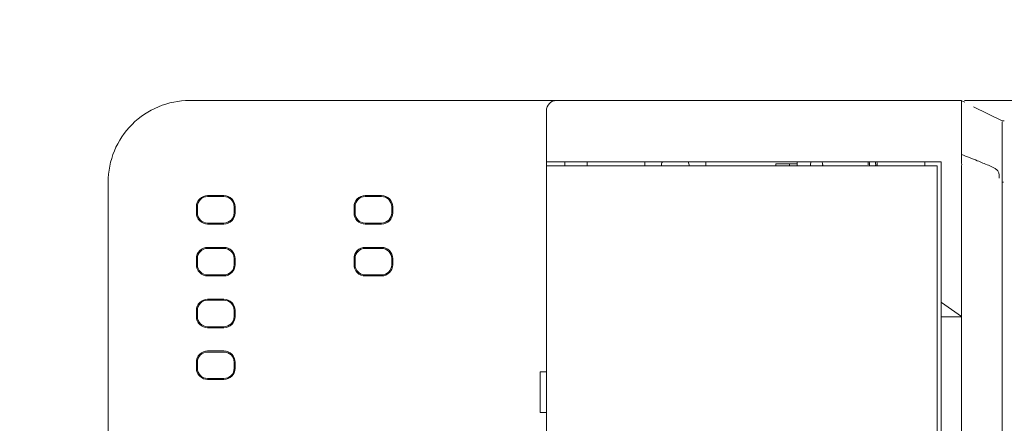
# Model space of a CAD drawing. Header units: millimetres. Extents: x -1114 to 1396, y -630 to 631.
# Tile 182 of 256: x -999 to -950, y 164 to 184. Entities that reach past the tile are written whole.
import ezdxf

# ---------------------------------------------------------------- set-up
doc = ezdxf.new("R2010")
doc.units = ezdxf.units.MM
doc.header["$MEASUREMENT"] = 0

msp = doc.modelspace()

# ---------------------------------------------------------------- linework, layer by layer
at = {"lineweight": 18}
for points, knots in [([(1038.9843, -629.7647), (1038.9843, -629.7647), (-1111.4882, -629.7647), (-1111.4882, -629.7647), (-1111.4882, -629.7647), (-1111.4882, -629.7647), (-1111.4882, 630.7883), (-1111.4882, 630.7883), (-1111.4882, 630.7883), (-1111.4882, 630.7883), (1038.9843, 630.7883), (1038.9843, 630.7883)], [0, 0, 0, 0, 0.3333333, 0.3333333, 0.3333333, 0.3333333, 0.6666667, 0.6666667, 0.6666667, 0.6666667, 1, 1, 1, 1]), ([(-990.4587, 180.058), (-991.5195, 180.058), (-992.5369, 179.6366), (-993.2871, 178.8864), (-993.2871, 178.8864), (-994.0372, 178.1363), (-994.4587, 177.1189), (-994.4587, 176.058)], [0, 0, 0, 0, 0.5, 0.5, 0.5, 0.5, 1, 1, 1, 1]), ([(-990.4587, 180.058), (-991.5195, 180.058), (-992.5369, 179.6366), (-993.2871, 178.8864), (-993.2871, 178.8864), (-994.0372, 178.1363), (-994.4587, 177.1189), (-994.4587, 176.058)], [0, 0, 0, 0, 0.5, 0.5, 0.5, 0.5, 1, 1, 1, 1]), ([(-972.4587, 180.058), (-972.5913, 180.058), (-972.7184, 180.0053), (-972.8122, 179.9116), (-972.8122, 179.9116), (-972.906, 179.8178), (-972.9587, 179.6906), (-972.9587, 179.558)], [0, 0, 0, 0, 0.5, 0.5, 0.5, 0.5, 1, 1, 1, 1]), ([(-952.5875, 180.0552), (-952.5893, 180.0499), (-952.5896, 180.0372), (-952.5893, 180.0172), (-952.5893, 180.0172), (-952.5891, 180.0037), (-952.5886, 179.9868), (-952.5882, 179.9667), (-952.5882, 179.9667), (-952.5878, 179.9465), (-952.5874, 179.9229), (-952.5874, 179.8959), (-952.5874, 179.8959), (-952.5874, 179.8824), (-952.5874, 179.8681), (-952.5875, 179.8531), (-952.5875, 179.8531), (-952.5876, 179.838), (-952.5877, 179.8222), (-952.5878, 179.8056), (-952.5878, 179.8056), (-952.588, 179.7725), (-952.5883, 179.7364), (-952.5886, 179.6973), (-952.5886, 179.6973), (-952.5891, 179.6192), (-952.5895, 179.5293), (-952.5894, 179.4272), (-952.5894, 179.4272), (-952.5894, 179.4145), (-952.5894, 179.4015), (-952.5893, 179.3884), (-952.5893, 179.3884), (-952.5893, 179.3753), (-952.5893, 179.362), (-952.5893, 179.3486), (-952.5893, 179.3486), (-952.5892, 179.3219), (-952.5891, 179.2945), (-952.589, 179.2665), (-952.589, 179.2665), (-952.5888, 179.2107), (-952.5886, 179.1525), (-952.5884, 179.0921), (-952.5884, 179.0921), (-952.5879, 178.9713), (-952.5875, 178.8416), (-952.588, 178.7026), (-952.588, 178.7026), (-952.5881, 178.6678), (-952.5882, 178.6324), (-952.5884, 178.5968), (-952.5884, 178.5968), (-952.5885, 178.5611), (-952.5886, 178.5251), (-952.5887, 178.4888), (-952.5887, 178.4888), (-952.589, 178.4161), (-952.5891, 178.342), (-952.5891, 178.2667), (-952.5891, 178.2667), (-952.5891, 178.1159), (-952.5885, 177.9599), (-952.5865, 177.7983)], [0, 0, 0, 0, 0.0625, 0.0625, 0.0625, 0.0625, 0.125, 0.125, 0.125, 0.125, 0.1875, 0.1875, 0.1875, 0.1875, 0.25, 0.25, 0.25, 0.25, 0.3125, 0.3125, 0.3125, 0.3125, 0.375, 0.375, 0.375, 0.375, 0.4375, 0.4375, 0.4375, 0.4375, 0.5, 0.5, 0.5, 0.5, 0.5625, 0.5625, 0.5625, 0.5625, 0.625, 0.625, 0.625, 0.625, 0.6875, 0.6875, 0.6875, 0.6875, 0.75, 0.75, 0.75, 0.75, 0.8125, 0.8125, 0.8125, 0.8125, 0.875, 0.875, 0.875, 0.875, 0.9375, 0.9375, 0.9375, 0.9375, 1, 1, 1, 1]), ([(-952.4396, 180.058), (-952.4327, 180.058), (-952.4256, 180.058), (-952.4183, 180.058), (-952.4183, 180.058), (-952.3785, 180.058), (-952.3319, 180.058), (-952.2787, 180.058), (-952.2787, 180.058), (-952.2255, 180.058), (-952.1658, 180.058), (-952.0992, 180.058), (-952.0992, 180.058), (-952.066, 180.058), (-952.0309, 180.058), (-951.9945, 180.058), (-951.9945, 180.058), (-951.9581, 180.058), (-951.9203, 180.058), (-951.8811, 180.058), (-951.8811, 180.058), (-951.7244, 180.058), (-951.5458, 180.058), (-951.345, 180.058), (-951.345, 180.058), (-951.2948, 180.058), (-951.2432, 180.058), (-951.1902, 180.058), (-951.1902, 180.058), (-951.1372, 180.058), (-951.0832, 180.058), (-951.0283, 180.058), (-951.0283, 180.058), (-950.9185, 180.058), (-950.8051, 180.058), (-950.688, 180.058), (-950.688, 180.058), (-950.571, 180.058), (-950.4503, 180.058), (-950.326, 180.058), (-950.326, 180.058), (-950.2638, 180.058), (-950.2007, 180.058), (-950.1366, 180.058), (-950.1366, 180.058), (-950.0726, 180.058), (-950.0074, 180.058), (-949.942, 180.058), (-949.942, 180.058), (-949.8112, 180.058), (-949.6789, 180.058), (-949.5453, 180.058), (-949.5453, 180.058), (-949.4116, 180.058), (-949.2766, 180.058), (-949.1402, 180.058), (-949.1402, 180.058), (-949.106, 180.058), (-949.0719, 180.058), (-949.0376, 180.058), (-949.0376, 180.058), (-949.0033, 180.058), (-948.9688, 180.058), (-948.9343, 180.058), (-948.9343, 180.058), (-948.8653, 180.058), (-948.7958, 180.058), (-948.7261, 180.058), (-948.7261, 180.058), (-948.6563, 180.058), (-948.5866, 180.058), (-948.5169, 180.058), (-948.5169, 180.058), (-948.4471, 180.058), (-948.3774, 180.058), (-948.3076, 180.058), (-948.3076, 180.058), (-948.2379, 180.058), (-948.1682, 180.058), (-948.0984, 180.058), (-948.0984, 180.058), (-948.0287, 180.058), (-947.959, 180.058), (-947.8892, 180.058), (-947.8892, 180.058), (-947.7497, 180.058), (-947.6103, 180.058), (-947.4708, 180.058), (-947.4708, 180.058), (-945.2392, 180.058), (-943.0075, 180.058), (-940.7759, 180.058), (-940.7759, 180.058), (-936.3126, 180.058), (-931.8494, 180.058), (-927.3861, 180.058)], [0, 0, 0, 0, 0.0416667, 0.0416667, 0.0416667, 0.0416667, 0.0833333, 0.0833333, 0.0833333, 0.0833333, 0.125, 0.125, 0.125, 0.125, 0.1666667, 0.1666667, 0.1666667, 0.1666667, 0.2083333, 0.2083333, 0.2083333, 0.2083333, 0.25, 0.25, 0.25, 0.25, 0.2916667, 0.2916667, 0.2916667, 0.2916667, 0.3333333, 0.3333333, 0.3333333, 0.3333333, 0.375, 0.375, 0.375, 0.375, 0.4166667, 0.4166667, 0.4166667, 0.4166667, 0.4583333, 0.4583333, 0.4583333, 0.4583333, 0.5, 0.5, 0.5, 0.5, 0.5416667, 0.5416667, 0.5416667, 0.5416667, 0.5833333, 0.5833333, 0.5833333, 0.5833333, 0.625, 0.625, 0.625, 0.625, 0.6666667, 0.6666667, 0.6666667, 0.6666667, 0.7083333, 0.7083333, 0.7083333, 0.7083333, 0.75, 0.75, 0.75, 0.75, 0.7916667, 0.7916667, 0.7916667, 0.7916667, 0.8333333, 0.8333333, 0.8333333, 0.8333333, 0.875, 0.875, 0.875, 0.875, 0.9166667, 0.9166667, 0.9166667, 0.9166667, 0.9583333, 0.9583333, 0.9583333, 0.9583333, 1, 1, 1, 1]), ([(-950.5889, 179.0592), (-950.5885, 179.0596), (-950.5881, 179.0599), (-950.5867, 179.0601), (-950.5867, 179.0601), (-950.5852, 179.0602), (-950.5827, 179.0601), (-950.5792, 179.0598), (-950.5792, 179.0598), (-950.5728, 179.0592), (-950.5633, 179.0581), (-950.5506, 179.0571), (-950.5506, 179.0571), (-950.5355, 179.0559), (-950.5158, 179.0549), (-950.4918, 179.0544)], [0, 0, 0, 0, 0.25, 0.25, 0.25, 0.25, 0.5, 0.5, 0.5, 0.5, 0.75, 0.75, 0.75, 0.75, 1, 1, 1, 1]), ([(-950.5889, 179.0172), (-950.5889, 178.9912), (-950.5889, 178.956), (-950.5889, 178.9115), (-950.5889, 178.9115), (-950.5889, 178.8893), (-950.5889, 178.8647), (-950.5889, 178.8376), (-950.5889, 178.8376), (-950.5889, 178.8241), (-950.5889, 178.8099), (-950.5889, 178.7952), (-950.5889, 178.7952), (-950.5889, 178.7804), (-950.5889, 178.765), (-950.5889, 178.749), (-950.5889, 178.749), (-950.5889, 178.7169), (-950.5889, 178.6827), (-950.5889, 178.6462), (-950.5889, 178.6462), (-950.5889, 178.6279), (-950.5889, 178.6091), (-950.5889, 178.5898), (-950.5889, 178.5898), (-950.5889, 178.5705), (-950.5889, 178.5505), (-950.5889, 178.5302), (-950.5889, 178.5302), (-950.5889, 178.449), (-950.5889, 178.3609), (-950.5889, 178.2664), (-950.5889, 178.2664), (-950.5889, 178.2191), (-950.5889, 178.1703), (-950.5889, 178.1197), (-950.5889, 178.1197), (-950.5889, 178.0944), (-950.5889, 178.0687), (-950.5889, 178.0426), (-950.5889, 178.0426), (-950.5889, 178.0165), (-950.5889, 177.9901), (-950.5889, 177.9635), (-950.5889, 177.9635), (-950.5889, 177.8572), (-950.5889, 177.7472), (-950.5889, 177.6337), (-950.5889, 177.6337), (-950.5889, 177.577), (-950.5889, 177.5192), (-950.5889, 177.4605), (-950.5889, 177.4605), (-950.5889, 177.4311), (-950.5889, 177.4015), (-950.5889, 177.3718), (-950.5889, 177.3718), (-950.5889, 177.3421), (-950.5889, 177.3124), (-950.5889, 177.2826), (-950.5889, 177.2826), (-950.5889, 177.1635), (-950.5889, 177.0438), (-950.5889, 176.9236)], [0, 0, 0, 0, 0.0625, 0.0625, 0.0625, 0.0625, 0.125, 0.125, 0.125, 0.125, 0.1875, 0.1875, 0.1875, 0.1875, 0.25, 0.25, 0.25, 0.25, 0.3125, 0.3125, 0.3125, 0.3125, 0.375, 0.375, 0.375, 0.375, 0.4375, 0.4375, 0.4375, 0.4375, 0.5, 0.5, 0.5, 0.5, 0.5625, 0.5625, 0.5625, 0.5625, 0.625, 0.625, 0.625, 0.625, 0.6875, 0.6875, 0.6875, 0.6875, 0.75, 0.75, 0.75, 0.75, 0.8125, 0.8125, 0.8125, 0.8125, 0.875, 0.875, 0.875, 0.875, 0.9375, 0.9375, 0.9375, 0.9375, 1, 1, 1, 1]), ([(-952.5865, 177.7983), (-952.5858, 177.7378), (-952.5861, 177.6769), (-952.5868, 177.6156), (-952.5868, 177.6156), (-952.5875, 177.5543), (-952.5886, 177.4925), (-952.5895, 177.4307), (-952.5895, 177.4307), (-952.5913, 177.3071), (-952.5922, 177.1829), (-952.586, 177.058)], [0, 0, 0, 0, 0.3333333, 0.3333333, 0.3333333, 0.3333333, 0.6666667, 0.6666667, 0.6666667, 0.6666667, 1, 1, 1, 1]), ([(-950.7486, 176.2566), (-950.7045, 176.479), (-950.7767, 176.5963), (-950.8783, 176.6752), (-950.8783, 176.6752), (-950.9185, 176.7065), (-950.9613, 176.7315), (-951.0047, 176.7549), (-951.0047, 176.7549), (-951.0916, 176.8017), (-951.1813, 176.8415), (-951.2713, 176.8806), (-951.2713, 176.8806), (-951.4513, 176.9587), (-951.6332, 177.0318), (-951.8151, 177.1045), (-951.8151, 177.1045), (-952.0731, 177.2077), (-952.3315, 177.3093), (-952.5901, 177.4104)], [0, 0, 0, 0, 0.2, 0.2, 0.2, 0.2, 0.4, 0.4, 0.4, 0.4, 0.6, 0.6, 0.6, 0.6, 0.8, 0.8, 0.8, 0.8, 1, 1, 1, 1]), ([(-956.809, 177.0594), (-956.8041, 177.0171), (-956.8018, 176.9669), (-956.8018, 176.908), (-956.8018, 176.908), (-956.8018, 176.8905), (-956.802, 176.8738), (-956.8024, 176.8579)], [0, 0, 0, 0, 0.5, 0.5, 0.5, 0.5, 1, 1, 1, 1]), ([(-956.731, 176.8578), (-956.7305, 176.8742), (-956.7303, 176.8909), (-956.7303, 176.908), (-956.7303, 176.908), (-956.7303, 176.9625), (-956.7327, 177.0136), (-956.7386, 177.0599)], [0, 0, 0, 0, 0.5, 0.5, 0.5, 0.5, 1, 1, 1, 1]), ([(-950.5889, 176.9236), (-950.5889, 176.6853), (-950.5889, 176.446), (-950.5889, 176.2086), (-950.5889, 176.2086), (-950.5889, 176.2086), (-950.5889, 176.2086), (-950.5889, 176.2086)], [0, 0, 0, 0, 0.5, 0.5, 0.5, 0.5, 1, 1, 1, 1]), ([(-952.5889, 169.4631), (-952.5889, 170.685), (-952.589, 171.9069), (-952.5891, 173.1288), (-952.5891, 173.1288), (-952.5891, 173.4343), (-952.5891, 173.7398), (-952.5891, 174.0453), (-952.5891, 174.0453), (-952.5892, 174.3508), (-952.589, 174.6563), (-952.5887, 174.9617), (-952.5887, 174.9617), (-952.5886, 175.1145), (-952.5885, 175.2672), (-952.5885, 175.42), (-952.5885, 175.42), (-952.5885, 175.5727), (-952.5887, 175.7254), (-952.5892, 175.8782), (-952.5892, 175.8782), (-952.5901, 176.1837), (-952.5913, 176.4892), (-952.5836, 176.7946)], [0, 0, 0, 0, 0.1666667, 0.1666667, 0.1666667, 0.1666667, 0.3333333, 0.3333333, 0.3333333, 0.3333333, 0.5, 0.5, 0.5, 0.5, 0.6666667, 0.6666667, 0.6666667, 0.6666667, 0.8333333, 0.8333333, 0.8333333, 0.8333333, 1, 1, 1, 1]), ([(-950.5889, 176.2086), (-950.5889, 175.957), (-950.5889, 175.7054), (-950.5889, 175.4539), (-950.5889, 175.4539), (-950.5889, 175.2023), (-950.5889, 174.9507), (-950.5889, 174.6992), (-950.5889, 174.6992), (-950.5889, 174.196), (-950.5889, 173.6929), (-950.5889, 173.1898), (-950.5889, 173.1898), (-950.5889, 172.1835), (-950.5889, 171.1772), (-950.5889, 170.1709), (-950.5889, 170.1709), (-950.5889, 168.1584), (-950.5889, 166.1458), (-950.5889, 164.1333), (-950.5889, 164.1333), (-950.5889, 160.1082), (-950.5889, 156.0831), (-950.5889, 152.058)], [0, 0, 0, 0, 0.1666667, 0.1666667, 0.1666667, 0.1666667, 0.3333333, 0.3333333, 0.3333333, 0.3333333, 0.5, 0.5, 0.5, 0.5, 0.6666667, 0.6666667, 0.6666667, 0.6666667, 0.8333333, 0.8333333, 0.8333333, 0.8333333, 1, 1, 1, 1]), ([(-989.5772, 175.4002), (-989.723, 175.4002), (-989.863, 175.3423), (-989.9661, 175.2391), (-989.9661, 175.2391), (-990.0693, 175.1359), (-990.1272, 174.996), (-990.1272, 174.8501)], [0, 0, 0, 0, 0.5, 0.5, 0.5, 0.5, 1, 1, 1, 1]), ([(-988.2271, 174.8501), (-988.2271, 174.996), (-988.285, 175.1359), (-988.3882, 175.2391), (-988.3882, 175.2391), (-988.4914, 175.3423), (-988.6313, 175.4002), (-988.7772, 175.4002)], [0, 0, 0, 0, 0.5, 0.5, 0.5, 0.5, 1, 1, 1, 1]), ([(-981.8462, 175.4002), (-981.992, 175.4002), (-982.132, 175.3423), (-982.2351, 175.2391), (-982.2351, 175.2391), (-982.3383, 175.1359), (-982.3962, 174.996), (-982.3962, 174.8501)], [0, 0, 0, 0, 0.5, 0.5, 0.5, 0.5, 1, 1, 1, 1]), ([(-980.4961, 174.8501), (-980.4961, 174.996), (-980.554, 175.1359), (-980.6572, 175.2391), (-980.6572, 175.2391), (-980.7604, 175.3423), (-980.9003, 175.4002), (-981.0462, 175.4002)], [0, 0, 0, 0, 0.5, 0.5, 0.5, 0.5, 1, 1, 1, 1]), ([(-989.5772, 175.3501), (-989.7098, 175.3501), (-989.8369, 175.2975), (-989.9307, 175.2037), (-989.9307, 175.2037), (-990.0245, 175.1099), (-990.0772, 174.9828), (-990.0772, 174.8501)], [0, 0, 0, 0, 0.5, 0.5, 0.5, 0.5, 1, 1, 1, 1]), ([(-988.2772, 174.8501), (-988.2772, 174.9828), (-988.3298, 175.1099), (-988.4236, 175.2037), (-988.4236, 175.2037), (-988.5174, 175.2975), (-988.6446, 175.3501), (-988.7772, 175.3501)], [0, 0, 0, 0, 0.5, 0.5, 0.5, 0.5, 1, 1, 1, 1]), ([(-981.8462, 175.3501), (-981.9788, 175.3501), (-982.1059, 175.2975), (-982.1997, 175.2037), (-982.1997, 175.2037), (-982.2935, 175.1099), (-982.3462, 174.9828), (-982.3462, 174.8501)], [0, 0, 0, 0, 0.5, 0.5, 0.5, 0.5, 1, 1, 1, 1]), ([(-980.5462, 174.8501), (-980.5462, 174.9828), (-980.5988, 175.1099), (-980.6926, 175.2037), (-980.6926, 175.2037), (-980.7864, 175.2975), (-980.9135, 175.3501), (-981.0462, 175.3501)], [0, 0, 0, 0, 0.5, 0.5, 0.5, 0.5, 1, 1, 1, 1]), ([(-990.1272, 174.5501), (-990.1272, 174.4043), (-990.0693, 174.2643), (-989.9661, 174.1612), (-989.9661, 174.1612), (-989.863, 174.058), (-989.723, 174.0001), (-989.5772, 174.0001)], [0, 0, 0, 0, 0.5, 0.5, 0.5, 0.5, 1, 1, 1, 1]), ([(-990.0772, 174.5501), (-990.0772, 174.4175), (-990.0245, 174.2904), (-989.9307, 174.1966), (-989.9307, 174.1966), (-989.8369, 174.1028), (-989.7098, 174.0501), (-989.5772, 174.0501)], [0, 0, 0, 0, 0.5, 0.5, 0.5, 0.5, 1, 1, 1, 1]), ([(-982.3962, 174.5501), (-982.3962, 174.4043), (-982.3383, 174.2643), (-982.2351, 174.1612), (-982.2351, 174.1612), (-982.132, 174.058), (-981.992, 174.0001), (-981.8462, 174.0001)], [0, 0, 0, 0, 0.5, 0.5, 0.5, 0.5, 1, 1, 1, 1]), ([(-982.3462, 174.5501), (-982.3462, 174.4175), (-982.2935, 174.2904), (-982.1997, 174.1966), (-982.1997, 174.1966), (-982.1059, 174.1028), (-981.9788, 174.0501), (-981.8462, 174.0501)], [0, 0, 0, 0, 0.5, 0.5, 0.5, 0.5, 1, 1, 1, 1]), ([(-989.5772, 172.8596), (-989.723, 172.8596), (-989.863, 172.8017), (-989.9661, 172.6985), (-989.9661, 172.6985), (-990.0693, 172.5953), (-990.1272, 172.4554), (-990.1272, 172.3095)], [0, 0, 0, 0, 0.5, 0.5, 0.5, 0.5, 1, 1, 1, 1]), ([(-989.5772, 172.8095), (-989.7098, 172.8095), (-989.8369, 172.7569), (-989.9307, 172.6631), (-989.9307, 172.6631), (-990.0245, 172.5693), (-990.0772, 172.4422), (-990.0772, 172.3095)], [0, 0, 0, 0, 0.5, 0.5, 0.5, 0.5, 1, 1, 1, 1]), ([(-988.2271, 172.3095), (-988.2271, 172.4554), (-988.285, 172.5953), (-988.3882, 172.6985), (-988.3882, 172.6985), (-988.4914, 172.8017), (-988.6313, 172.8596), (-988.7772, 172.8596)], [0, 0, 0, 0, 0.5, 0.5, 0.5, 0.5, 1, 1, 1, 1]), ([(-988.2772, 172.3095), (-988.2772, 172.4422), (-988.3298, 172.5693), (-988.4236, 172.6631), (-988.4236, 172.6631), (-988.5174, 172.7569), (-988.6446, 172.8095), (-988.7772, 172.8095)], [0, 0, 0, 0, 0.5, 0.5, 0.5, 0.5, 1, 1, 1, 1]), ([(-981.8462, 172.8596), (-981.992, 172.8596), (-982.132, 172.8017), (-982.2351, 172.6985), (-982.2351, 172.6985), (-982.3383, 172.5953), (-982.3962, 172.4554), (-982.3962, 172.3095)], [0, 0, 0, 0, 0.5, 0.5, 0.5, 0.5, 1, 1, 1, 1]), ([(-981.8462, 172.8095), (-981.9788, 172.8095), (-982.1059, 172.7569), (-982.1997, 172.6631), (-982.1997, 172.6631), (-982.2935, 172.5693), (-982.3462, 172.4422), (-982.3462, 172.3095)], [0, 0, 0, 0, 0.5, 0.5, 0.5, 0.5, 1, 1, 1, 1]), ([(-980.4961, 172.3095), (-980.4961, 172.4554), (-980.554, 172.5953), (-980.6572, 172.6985), (-980.6572, 172.6985), (-980.7604, 172.8017), (-980.9003, 172.8596), (-981.0462, 172.8596)], [0, 0, 0, 0, 0.5, 0.5, 0.5, 0.5, 1, 1, 1, 1]), ([(-980.5462, 172.3095), (-980.5462, 172.4422), (-980.5988, 172.5693), (-980.6926, 172.6631), (-980.6926, 172.6631), (-980.7864, 172.7569), (-980.9135, 172.8095), (-981.0462, 172.8095)], [0, 0, 0, 0, 0.5, 0.5, 0.5, 0.5, 1, 1, 1, 1]), ([(-990.1272, 172.0095), (-990.1272, 171.8637), (-990.0693, 171.7237), (-989.9661, 171.6206), (-989.9661, 171.6206), (-989.863, 171.5174), (-989.723, 171.4595), (-989.5772, 171.4595)], [0, 0, 0, 0, 0.5, 0.5, 0.5, 0.5, 1, 1, 1, 1]), ([(-990.0772, 172.0095), (-990.0772, 171.8769), (-990.0245, 171.7498), (-989.9307, 171.656), (-989.9307, 171.656), (-989.8369, 171.5622), (-989.7098, 171.5095), (-989.5772, 171.5095)], [0, 0, 0, 0, 0.5, 0.5, 0.5, 0.5, 1, 1, 1, 1]), ([(-982.3962, 172.0095), (-982.3962, 171.8637), (-982.3383, 171.7237), (-982.2351, 171.6206), (-982.2351, 171.6206), (-982.132, 171.5174), (-981.992, 171.4595), (-981.8462, 171.4595)], [0, 0, 0, 0, 0.5, 0.5, 0.5, 0.5, 1, 1, 1, 1]), ([(-982.3462, 172.0095), (-982.3462, 171.8769), (-982.2935, 171.7498), (-982.1997, 171.656), (-982.1997, 171.656), (-982.1059, 171.5622), (-981.9788, 171.5095), (-981.8462, 171.5095)], [0, 0, 0, 0, 0.5, 0.5, 0.5, 0.5, 1, 1, 1, 1]), ([(-989.5772, 170.319), (-989.723, 170.319), (-989.863, 170.2611), (-989.9661, 170.1579), (-989.9661, 170.1579), (-990.0693, 170.0547), (-990.1272, 169.9148), (-990.1272, 169.7689)], [0, 0, 0, 0, 0.5, 0.5, 0.5, 0.5, 1, 1, 1, 1]), ([(-989.5772, 170.2689), (-989.7098, 170.2689), (-989.8369, 170.2163), (-989.9307, 170.1225), (-989.9307, 170.1225), (-990.0245, 170.0287), (-990.0772, 169.9016), (-990.0772, 169.7689)], [0, 0, 0, 0, 0.5, 0.5, 0.5, 0.5, 1, 1, 1, 1]), ([(-988.2271, 169.7689), (-988.2271, 169.9148), (-988.285, 170.0547), (-988.3882, 170.1579), (-988.3882, 170.1579), (-988.4914, 170.2611), (-988.6313, 170.319), (-988.7772, 170.319)], [0, 0, 0, 0, 0.5, 0.5, 0.5, 0.5, 1, 1, 1, 1]), ([(-988.2772, 169.7689), (-988.2772, 169.9016), (-988.3298, 170.0287), (-988.4236, 170.1225), (-988.4236, 170.1225), (-988.5174, 170.2163), (-988.6446, 170.2689), (-988.7772, 170.2689)], [0, 0, 0, 0, 0.5, 0.5, 0.5, 0.5, 1, 1, 1, 1]), ([(-990.1272, 169.4689), (-990.1272, 169.3231), (-990.0693, 169.1832), (-989.9661, 169.08), (-989.9661, 169.08), (-989.863, 168.9768), (-989.723, 168.9189), (-989.5772, 168.9189)], [0, 0, 0, 0, 0.5, 0.5, 0.5, 0.5, 1, 1, 1, 1]), ([(-990.0772, 169.4689), (-990.0772, 169.3363), (-990.0245, 169.2092), (-989.9307, 169.1154), (-989.9307, 169.1154), (-989.8369, 169.0216), (-989.7098, 168.9689), (-989.5772, 168.9689)], [0, 0, 0, 0, 0.5, 0.5, 0.5, 0.5, 1, 1, 1, 1]), ([(-952.5841, 169.458), (-952.5841, 168.0706), (-952.5841, 166.6833), (-952.5841, 165.2959), (-952.5841, 165.2959), (-952.5841, 164.4833), (-952.5841, 163.6706), (-952.5841, 162.858)], [0, 0, 0, 0, 0.5, 0.5, 0.5, 0.5, 1, 1, 1, 1]), ([(-989.5772, 167.7784), (-989.723, 167.7784), (-989.863, 167.7205), (-989.9661, 167.6173), (-989.9661, 167.6173), (-990.0693, 167.5141), (-990.1272, 167.3742), (-990.1272, 167.2284)], [0, 0, 0, 0, 0.5, 0.5, 0.5, 0.5, 1, 1, 1, 1]), ([(-989.5772, 167.7284), (-989.7098, 167.7284), (-989.8369, 167.6757), (-989.9307, 167.5819), (-989.9307, 167.5819), (-990.0245, 167.4881), (-990.0772, 167.361), (-990.0772, 167.2284)], [0, 0, 0, 0, 0.5, 0.5, 0.5, 0.5, 1, 1, 1, 1]), ([(-988.2271, 167.2284), (-988.2271, 167.3742), (-988.285, 167.5141), (-988.3882, 167.6173), (-988.3882, 167.6173), (-988.4914, 167.7205), (-988.6313, 167.7784), (-988.7772, 167.7784)], [0, 0, 0, 0, 0.5, 0.5, 0.5, 0.5, 1, 1, 1, 1]), ([(-988.2772, 167.2284), (-988.2772, 167.361), (-988.3298, 167.4881), (-988.4236, 167.5819), (-988.4236, 167.5819), (-988.5174, 167.6757), (-988.6446, 167.7284), (-988.7772, 167.7284)], [0, 0, 0, 0, 0.5, 0.5, 0.5, 0.5, 1, 1, 1, 1]), ([(-990.1272, 166.9284), (-990.1272, 166.7825), (-990.0693, 166.6426), (-989.9661, 166.5394), (-989.9661, 166.5394), (-989.863, 166.4362), (-989.723, 166.3783), (-989.5772, 166.3783)], [0, 0, 0, 0, 0.5, 0.5, 0.5, 0.5, 1, 1, 1, 1]), ([(-990.0772, 166.9284), (-990.0772, 166.7957), (-990.0245, 166.6686), (-989.9307, 166.5748), (-989.9307, 166.5748), (-989.8369, 166.481), (-989.7098, 166.4284), (-989.5772, 166.4284)], [0, 0, 0, 0, 0.5, 0.5, 0.5, 0.5, 1, 1, 1, 1])]:
    msp.add_open_spline(points, degree=3, knots=knots, dxfattribs=at)
for points in [[(-990.4587, 180.058), (-990.4587, 180.058), (-973.4587, 180.058), (-973.4587, 180.058)], [(-990.4587, 180.058), (-990.4587, 180.058), (-973.4587, 180.058), (-973.4587, 180.058)], [(-973.4587, 180.058), (-973.4587, 180.058), (-972.4587, 180.058), (-972.4587, 180.058)], [(-972.4587, 180.058), (-972.4587, 180.058), (-952.5852, 180.058), (-952.5852, 180.058)], [(-972.4587, 180.058), (-972.4587, 180.058), (-952.585, 180.058), (-952.585, 180.058)], [(-952.4194, 179.9719), (-952.4194, 179.9719), (-952.6043, 180.0621), (-952.6043, 180.0621)], [(-951.9974, 179.7517), (-951.9974, 179.7517), (-950.5889, 179.0543), (-950.5889, 179.0543)], [(-972.9587, 177.058), (-972.9587, 177.058), (-972.9587, 179.558), (-972.9587, 179.558)], [(-972.9587, 177.058), (-972.9587, 177.058), (-972.9587, 176.8577), (-972.9587, 176.8577)], [(-972.9587, 176.8577), (-972.9587, 176.8577), (-972.9587, 177.058), (-972.9587, 177.058)], [(-972.9587, 177.058), (-972.9587, 177.058), (-972.4587, 177.058), (-972.4587, 177.058)], [(-972.9587, 176.858), (-972.9587, 176.858), (-972.9587, 155.458), (-972.9587, 155.458)], [(-972.9587, 176.858), (-972.9587, 176.858), (-972.4587, 176.858), (-972.4587, 176.858)], [(-972.9587, 155.458), (-972.9587, 155.458), (-972.9587, 176.858), (-972.9587, 176.858)], [(-972.4587, 177.058), (-972.4587, 177.058), (-953.5818, 177.058), (-953.5818, 177.058)], [(-953.7818, 176.858), (-953.7818, 176.858), (-972.4587, 176.858), (-972.4587, 176.858)], [(-972.0587, 177.058), (-972.0587, 177.058), (-972.0587, 176.858), (-972.0587, 176.858)], [(-972.0587, 176.858), (-972.0587, 176.858), (-972.0587, 177.058), (-972.0587, 177.058)], [(-970.9587, 176.858), (-970.9587, 176.858), (-970.9587, 177.058), (-970.9587, 177.058)], [(-968.1322, 177.058), (-968.1322, 177.058), (-968.1322, 176.858), (-968.1322, 176.858)], [(-967.2647, 177.058), (-967.2947, 176.9947), (-967.315, 176.9273), (-967.325, 176.858)], [(-965.9394, 176.8581), (-965.9494, 176.9274), (-965.9698, 176.9948), (-965.9998, 177.058)], [(-965.1322, 177.058), (-965.1322, 177.058), (-965.1322, 176.858), (-965.1322, 176.858)], [(-961.7018, 176.948), (-961.7018, 176.948), (-961.1518, 176.948), (-961.1518, 176.948)], [(-961.7018, 176.948), (-961.7018, 176.948), (-961.7018, 176.858), (-961.7018, 176.858)], [(-961.1518, 176.948), (-961.1518, 176.948), (-961.0268, 176.948), (-961.0268, 176.948)], [(-961.0268, 176.858), (-961.0268, 176.858), (-961.0268, 176.948), (-961.0268, 176.948)], [(-961.0268, 176.948), (-961.0268, 176.948), (-960.6518, 176.948), (-960.6518, 176.948)], [(-961.0268, 176.948), (-961.0268, 176.948), (-961.0268, 176.858), (-961.0268, 176.858)], [(-960.6518, 176.858), (-960.6518, 176.858), (-960.6518, 177.058), (-960.6518, 177.058)], [(-959.9616, 177.058), (-959.9965, 176.9975), (-960.0092, 176.9268), (-959.9976, 176.858)], [(-959.4018, 176.908), (-959.4018, 176.9607), (-959.4156, 177.0124), (-959.442, 177.058)], [(-959.406, 176.858), (-959.4032, 176.8745), (-959.4018, 176.8912), (-959.4018, 176.908)], [(-957.1649, 177.0599), (-957.1708, 177.0137), (-957.1732, 176.9626), (-957.1732, 176.908)], [(-957.1017, 176.908), (-957.1017, 176.9669), (-957.0994, 177.0171), (-957.0945, 177.0594)], [(-957.1011, 176.8578), (-957.1015, 176.8738), (-957.1017, 176.8905), (-957.1017, 176.908)], [(-954.3818, 177.058), (-954.3818, 177.058), (-954.3818, 176.8577), (-954.3818, 176.8577)], [(-953.7818, 176.858), (-953.7818, 176.858), (-953.7818, 155.458), (-953.7818, 155.458)], [(-953.5818, 177.058), (-953.5818, 177.058), (-953.5818, 170.158), (-953.5818, 170.158)], [(-952.5836, 176.7946), (-952.5815, 176.8825), (-952.5817, 176.9702), (-952.586, 177.058)], [(-994.4587, 162.8608), (-994.4587, 162.8608), (-994.4587, 176.058), (-994.4587, 176.058)], [(-950.5889, 176.058), (-950.5889, 176.058), (-950.5663, 176.058), (-950.5223, 176.058)], [(-989.5772, 175.4002), (-989.5772, 175.4002), (-988.7772, 175.4002), (-988.7772, 175.4002)], [(-981.8462, 175.4002), (-981.8462, 175.4002), (-981.0462, 175.4002), (-981.0462, 175.4002)], [(-989.9307, 175.2037), (-989.9307, 175.2037), (-989.9654, 175.2384), (-989.9654, 175.2384)], [(-989.5772, 175.3501), (-989.5772, 175.3501), (-988.7772, 175.3501), (-988.7772, 175.3501)], [(-988.3889, 175.2384), (-988.3889, 175.2384), (-988.4236, 175.2037), (-988.4236, 175.2037)], [(-982.1997, 175.2037), (-982.1997, 175.2037), (-982.2344, 175.2384), (-982.2344, 175.2384)], [(-981.8462, 175.3501), (-981.8462, 175.3501), (-981.0462, 175.3501), (-981.0462, 175.3501)], [(-980.6579, 175.2384), (-980.6579, 175.2384), (-980.6926, 175.2037), (-980.6926, 175.2037)], [(-990.1272, 174.8501), (-990.1272, 174.8501), (-990.1272, 174.5501), (-990.1272, 174.5501)], [(-990.0772, 174.5501), (-990.0772, 174.5501), (-990.0772, 174.8501), (-990.0772, 174.8501)], [(-988.7772, 174.0001), (-988.4734, 174.0001), (-988.2271, 174.2464), (-988.2271, 174.5501)], [(-988.7772, 174.0501), (-988.501, 174.0501), (-988.2772, 174.274), (-988.2772, 174.5501)], [(-988.2772, 174.8501), (-988.2772, 174.8501), (-988.2772, 174.5501), (-988.2772, 174.5501)], [(-988.2271, 174.8501), (-988.2271, 174.8501), (-988.2271, 174.5501), (-988.2271, 174.5501)], [(-982.3962, 174.8501), (-982.3962, 174.8501), (-982.3962, 174.5501), (-982.3962, 174.5501)], [(-982.3462, 174.5501), (-982.3462, 174.5501), (-982.3462, 174.8501), (-982.3462, 174.8501)], [(-981.0462, 174.0001), (-980.7424, 174.0001), (-980.4961, 174.2464), (-980.4961, 174.5501)], [(-981.0462, 174.0501), (-980.77, 174.0501), (-980.5462, 174.274), (-980.5462, 174.5501)], [(-980.5462, 174.8501), (-980.5462, 174.8501), (-980.5462, 174.5501), (-980.5462, 174.5501)], [(-980.4961, 174.8501), (-980.4961, 174.8501), (-980.4961, 174.5501), (-980.4961, 174.5501)], [(-989.9654, 174.1619), (-989.9654, 174.1619), (-989.9307, 174.1966), (-989.9307, 174.1966)], [(-988.7772, 174.0501), (-988.7772, 174.0501), (-989.5772, 174.0501), (-989.5772, 174.0501)], [(-989.5772, 174.0001), (-989.5772, 174.0001), (-988.7772, 174.0001), (-988.7772, 174.0001)], [(-988.3889, 174.1619), (-988.3889, 174.1619), (-988.4236, 174.1966), (-988.4236, 174.1966)], [(-982.1997, 174.1966), (-982.1997, 174.1966), (-982.2344, 174.1619), (-982.2344, 174.1619)], [(-981.0462, 174.0501), (-981.0462, 174.0501), (-981.8462, 174.0501), (-981.8462, 174.0501)], [(-981.8462, 174.0001), (-981.8462, 174.0001), (-981.0462, 174.0001), (-981.0462, 174.0001)], [(-980.6579, 174.1619), (-980.6579, 174.1619), (-980.6926, 174.1966), (-980.6926, 174.1966)], [(-989.9654, 172.6978), (-989.9654, 172.6978), (-989.9307, 172.6631), (-989.9307, 172.6631)], [(-989.5772, 172.8596), (-989.5772, 172.8596), (-988.7772, 172.8596), (-988.7772, 172.8596)], [(-989.5772, 172.8095), (-989.5772, 172.8095), (-988.7772, 172.8095), (-988.7772, 172.8095)], [(-988.3889, 172.6978), (-988.3889, 172.6978), (-988.4236, 172.6631), (-988.4236, 172.6631)], [(-982.1997, 172.6631), (-982.1997, 172.6631), (-982.2344, 172.6978), (-982.2344, 172.6978)], [(-981.8462, 172.8596), (-981.8462, 172.8596), (-981.0462, 172.8596), (-981.0462, 172.8596)], [(-981.8462, 172.8095), (-981.8462, 172.8095), (-981.0462, 172.8095), (-981.0462, 172.8095)], [(-980.6579, 172.6978), (-980.6579, 172.6978), (-980.6926, 172.6631), (-980.6926, 172.6631)], [(-990.1272, 172.3095), (-990.1272, 172.3095), (-990.1272, 172.0095), (-990.1272, 172.0095)], [(-990.0772, 172.0095), (-990.0772, 172.0095), (-990.0772, 172.3095), (-990.0772, 172.3095)], [(-988.7772, 171.4595), (-988.4734, 171.4595), (-988.2271, 171.7058), (-988.2271, 172.0095)], [(-988.7772, 171.5095), (-988.501, 171.5095), (-988.2772, 171.7334), (-988.2772, 172.0095)], [(-988.2772, 172.3095), (-988.2772, 172.3095), (-988.2772, 172.0095), (-988.2772, 172.0095)], [(-988.2271, 172.3095), (-988.2271, 172.3095), (-988.2271, 172.0095), (-988.2271, 172.0095)], [(-982.3962, 172.3095), (-982.3962, 172.3095), (-982.3962, 172.0095), (-982.3962, 172.0095)], [(-982.3462, 172.0095), (-982.3462, 172.0095), (-982.3462, 172.3095), (-982.3462, 172.3095)], [(-981.0462, 171.4595), (-980.7424, 171.4595), (-980.4961, 171.7058), (-980.4961, 172.0095)], [(-981.0462, 171.5095), (-980.77, 171.5095), (-980.5462, 171.7334), (-980.5462, 172.0095)], [(-980.5462, 172.3095), (-980.5462, 172.3095), (-980.5462, 172.0095), (-980.5462, 172.0095)], [(-980.4961, 172.3095), (-980.4961, 172.3095), (-980.4961, 172.0095), (-980.4961, 172.0095)], [(-989.9654, 171.6213), (-989.9654, 171.6213), (-989.9307, 171.656), (-989.9307, 171.656)], [(-988.7772, 171.5095), (-988.7772, 171.5095), (-989.5772, 171.5095), (-989.5772, 171.5095)], [(-988.4236, 171.656), (-988.4236, 171.656), (-988.3889, 171.6213), (-988.3889, 171.6213)], [(-982.2344, 171.6213), (-982.2344, 171.6213), (-982.1997, 171.656), (-982.1997, 171.656)], [(-981.0462, 171.5095), (-981.0462, 171.5095), (-981.8462, 171.5095), (-981.8462, 171.5095)], [(-980.6579, 171.6213), (-980.6579, 171.6213), (-980.6926, 171.656), (-980.6926, 171.656)], [(-989.5772, 171.4595), (-989.5772, 171.4595), (-988.7772, 171.4595), (-988.7772, 171.4595)], [(-981.8462, 171.4595), (-981.8462, 171.4595), (-981.0462, 171.4595), (-981.0462, 171.4595)], [(-989.9307, 170.1225), (-989.9307, 170.1225), (-989.9654, 170.1572), (-989.9654, 170.1572)], [(-989.5772, 170.319), (-989.5772, 170.319), (-988.7772, 170.319), (-988.7772, 170.319)], [(-989.5772, 170.2689), (-989.5772, 170.2689), (-988.7772, 170.2689), (-988.7772, 170.2689)], [(-988.3889, 170.1572), (-988.3889, 170.1572), (-988.4236, 170.1225), (-988.4236, 170.1225)], [(-953.5818, 169.458), (-953.5818, 169.458), (-953.5818, 170.158), (-953.5818, 170.158)], [(-953.5818, 170.158), (-953.5818, 170.158), (-953.5717, 170.158), (-953.5717, 170.158)], [(-953.5717, 170.158), (-953.5717, 170.158), (-952.5889, 169.4631), (-952.5889, 169.4631)], [(-990.1272, 169.7689), (-990.1272, 169.7689), (-990.1272, 169.4689), (-990.1272, 169.4689)], [(-990.0772, 169.4689), (-990.0772, 169.4689), (-990.0772, 169.7689), (-990.0772, 169.7689)], [(-988.2772, 169.7689), (-988.2772, 169.7689), (-988.2772, 169.4689), (-988.2772, 169.4689)], [(-988.2271, 169.7689), (-988.2271, 169.7689), (-988.2271, 169.4689), (-988.2271, 169.4689)], [(-989.9654, 169.0807), (-989.9654, 169.0807), (-989.9307, 169.1154), (-989.9307, 169.1154)], [(-988.7772, 168.9189), (-988.4734, 168.9189), (-988.2271, 169.1652), (-988.2271, 169.4689)], [(-988.7772, 168.9689), (-988.501, 168.9689), (-988.2772, 169.1928), (-988.2772, 169.4689)], [(-988.3889, 169.0807), (-988.3889, 169.0807), (-988.4236, 169.1154), (-988.4236, 169.1154)], [(-953.5818, 162.858), (-953.5818, 162.858), (-953.5818, 169.458), (-953.5818, 169.458)], [(-952.5841, 169.458), (-952.5841, 169.458), (-953.5818, 169.458), (-953.5818, 169.458)], [(-952.5889, 169.4631), (-952.5873, 169.4614), (-952.5857, 169.4597), (-952.5841, 169.458)], [(-988.7772, 168.9689), (-988.7772, 168.9689), (-989.5772, 168.9689), (-989.5772, 168.9689)], [(-989.5772, 168.9189), (-989.5772, 168.9189), (-988.7772, 168.9189), (-988.7772, 168.9189)], [(-989.5772, 167.7784), (-989.5772, 167.7784), (-988.7772, 167.7784), (-988.7772, 167.7784)], [(-989.5772, 167.7284), (-989.5772, 167.7284), (-988.7772, 167.7284), (-988.7772, 167.7284)], [(-990.1272, 167.2284), (-990.1272, 167.2284), (-990.1272, 166.9284), (-990.1272, 166.9284)], [(-990.0772, 166.9284), (-990.0772, 166.9284), (-990.0772, 167.2284), (-990.0772, 167.2284)], [(-989.9654, 167.6166), (-989.9654, 167.6166), (-989.9307, 167.5819), (-989.9307, 167.5819)], [(-988.4236, 167.5819), (-988.4236, 167.5819), (-988.3889, 167.6166), (-988.3889, 167.6166)], [(-988.2772, 167.2284), (-988.2772, 167.2284), (-988.2772, 166.9284), (-988.2772, 166.9284)], [(-988.2271, 167.2284), (-988.2271, 167.2284), (-988.2271, 166.9284), (-988.2271, 166.9284)], [(-988.7772, 166.3783), (-988.4734, 166.3783), (-988.2271, 166.6246), (-988.2271, 166.9283)], [(-988.7772, 166.4284), (-988.501, 166.4284), (-988.2772, 166.6522), (-988.2772, 166.9283)], [(-973.2587, 166.758), (-973.2587, 166.758), (-973.2587, 164.758), (-973.2587, 164.758)], [(-973.0587, 166.758), (-973.0587, 166.758), (-973.2587, 166.758), (-973.2587, 166.758)], [(-972.9587, 166.758), (-972.9587, 166.758), (-973.0587, 166.758), (-973.0587, 166.758)], [(-989.9307, 166.5748), (-989.9307, 166.5748), (-989.9654, 166.5401), (-989.9654, 166.5401)], [(-988.7772, 166.4284), (-988.7772, 166.4284), (-989.5772, 166.4284), (-989.5772, 166.4284)], [(-989.5772, 166.3783), (-989.5772, 166.3783), (-988.7772, 166.3783), (-988.7772, 166.3783)], [(-988.3889, 166.5401), (-988.3889, 166.5401), (-988.4236, 166.5748), (-988.4236, 166.5748)], [(-973.0587, 164.758), (-973.0587, 164.758), (-973.2587, 164.758), (-973.2587, 164.758)], [(-972.9587, 164.758), (-972.9587, 164.758), (-973.0587, 164.758), (-973.0587, 164.758)]]:
    msp.add_open_spline(points, degree=3, dxfattribs=at)

doc.saveas('drawing.dxf')
